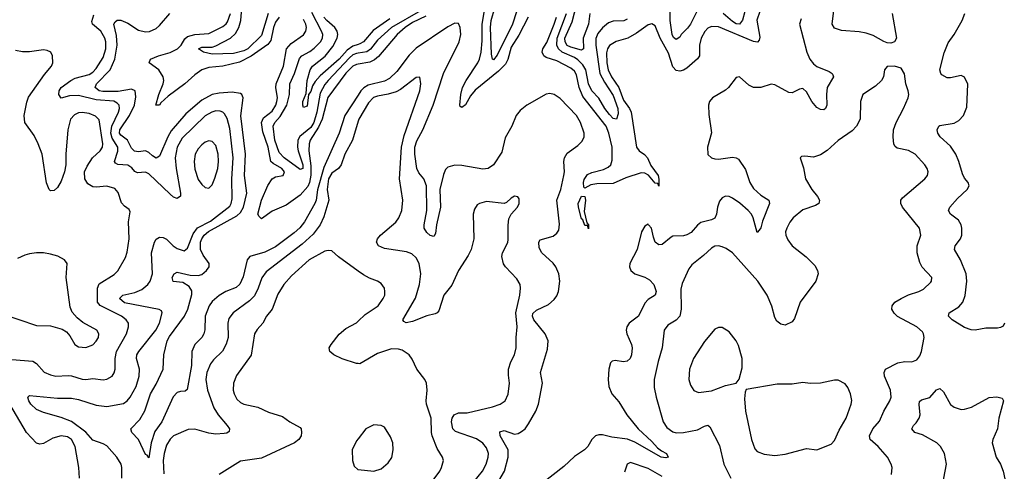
# Model space of a CAD drawing. Header units: inches. Extents: x 2057696 to 2160536, y 827480 to 1016834.
# Tile 136 of 256: x 2138075 to 2143676, y 882109 to 884675. Entities that reach past the tile are written whole.
import ezdxf

# ---------------------------------------------------------------- set-up
doc = ezdxf.new("R2010")
doc.units = ezdxf.units.IN
doc.header["$MEASUREMENT"] = 0
doc.layers.add('C1838', color=7, linetype='Continuous')
doc.layers.add('C1848', color=7, linetype='Continuous')

msp = doc.modelspace()

# ---------------------------------------------------------------- linework, layer by layer
at = {"layer": 'C1838', "color": 5}
for points, elevation in [([(2139488.5, 884710), (2139450, 884585), (2139372.3, 884510), (2139350, 884497.7), (2139290, 884483.5), (2139170, 884478.2), (2139120.7, 884490), (2139091.6, 884510), (2139110, 884518), (2139170, 884518.7), (2139190, 884525.5), (2139273.2, 884570), (2139303, 884597), (2139320.8, 884630), (2139333.1, 884670), (2139344.7, 884810)], 260), ([(2138655.9, 882070), (2138656.5, 882130), (2138651.3, 882150), (2138627.7, 882190), (2138570, 882253.8), (2138550, 882265.7), (2138490, 882285.2), (2138450.8, 882330.8), (2138370, 882391.4), (2138310, 882413.9), (2138210, 882442.4), (2138170, 882459.3), (2138138.4, 882490), (2138126.3, 882510), (2138121.7, 882530), (2138130, 882540.3), (2138290, 882524.4), (2138370, 882525.4), (2138410, 882517.5), (2138510, 882485.5), (2138570, 882477.1), (2138665.2, 882494.8), (2138685.8, 882510), (2138702.2, 882530), (2138736.7, 882590), (2138754.5, 882650), (2138755.9, 882690), (2138739.5, 882750), (2138741.3, 882770), (2138752.2, 882790), (2138849.9, 882910), (2138869.9, 882950), (2138885.1, 883010), (2138881.5, 883021.5), (2138868.7, 883028.7), (2138670, 883067), (2138641.7, 883090), (2138661.6, 883110), (2138730, 883124.7), (2138770, 883142), (2138804.1, 883170), (2138817.7, 883190), (2138829.9, 883230.1), (2138824.1, 883350), (2138841.6, 883410), (2138851.5, 883428.5), (2138870, 883438.6), (2138890, 883438.2), (2138910, 883427.2), (2138948.2, 883390), (2138970, 883375.2), (2139010, 883360.7), (2139030, 883376), (2139061.7, 883458.3), (2139087, 883493), (2139159.6, 883530), (2139270, 883615), (2139278.5, 883630), (2139283.7, 883656.3), (2139281.3, 883770), (2139288.1, 883890), (2139270, 884056.9), (2139254, 884114), (2139239.6, 884139.6), (2139230, 884149.8), (2139215.5, 884155.5), (2139190, 884156.5), (2139167.6, 884150), (2139130, 884129.1), (2138998.9, 884001.1), (2138970.1, 883950), (2138959.9, 883890), (2138964, 883830), (2138990.2, 883689.8), (2138988.7, 883671.3), (2138970, 883659.7), (2138950, 883667.2), (2138930, 883682.8), (2138810, 883799.3), (2138790, 883808.1), (2138745.5, 883805.5), (2138730, 883812.5), (2138712.8, 883832.8), (2138690, 883848.2), (2138632.8, 883852.8), (2138620, 883860), (2138613.6, 883870), (2138632.5, 883927.5), (2138632.1, 883950), (2138601, 884001), (2138592.3, 884030), (2138599.1, 884070), (2138637, 884150), (2138642, 884170), (2138639.6, 884190), (2138630, 884201), (2138610, 884211.1), (2138510, 884219.5), (2138410, 884244.6), (2138357.9, 884242.1), (2138309.8, 884229.8), (2138297.2, 884250), (2138299.5, 884270), (2138311.4, 884290), (2138364.9, 884330), (2138390, 884342.3), (2138470, 884363.1), (2138490, 884376.1), (2138510, 884398.1), (2138550, 884459.3), (2138564.7, 884510), (2138564.7, 884550), (2138559.7, 884570), (2138535.3, 884610), (2138488.9, 884648.9), (2138485.3, 884665.3), (2138496.7, 884703.3)], 340), ([(2140000, 884246.2), (2139924.6, 884130), (2139892.1, 884030), (2139804.7, 883835.3), (2139769, 883709), (2139760.8, 883650), (2139753.6, 883630), (2139694.1, 883525.9), (2139667.5, 883492.5), (2139636.5, 883463.5), (2139530, 883383.4), (2139470, 883354.6), (2139383.6, 883330), (2139369.1, 883310.9), (2139346.3, 883213.7), (2139326.9, 883173.1), (2139306.7, 883153.3), (2139248, 883130), (2139210, 883107.7), (2139170, 883073.2), (2139151.6, 883050), (2139129.4, 882990), (2139126.9, 882913.1), (2139122.1, 882890), (2139110.1, 882869.9), (2139071.2, 882828.8), (2139054.7, 882790), (2139052.4, 882710), (2139026.8, 882573.2), (2139016.5, 882563.5), (2138990, 882562.9), (2138970, 882556.8), (2138947, 882533), (2138882.6, 882390), (2138844.2, 882335.8), (2138822.8, 882270), (2138810, 882185.2), (2138800.2, 882200.2), (2138790, 882204.5), (2138751.3, 882290), (2138711.8, 882330), (2138707.6, 882350), (2138757.6, 882402.4), (2138787.1, 882452.9), (2138818.4, 882550), (2138850, 882603.6), (2138891.5, 882690), (2138894.5, 882770), (2138913.8, 882850), (2138926, 882874), (2139012.2, 882990), (2139031.2, 883030), (2139053.8, 883113.8), (2139054, 883134), (2139038.9, 883158.9), (2139002.2, 883182.2), (2138947.4, 883187.4), (2138942.3, 883210), (2138952.6, 883230), (2138970, 883239.8), (2139043.6, 883223.6), (2139090, 883220.7), (2139110, 883227.4), (2139137.5, 883250), (2139153.3, 883270), (2139152.6, 883290), (2139117.6, 883337.6), (2139102.4, 883370), (2139103.1, 883410), (2139110.9, 883430), (2139124.1, 883450), (2139147.8, 883472.2), (2139310, 883560.5), (2139330, 883578.7), (2139347.9, 883610), (2139367.4, 883690), (2139353.7, 883790), (2139359.2, 883910), (2139331.9, 884128.1), (2139346.3, 884230), (2139338.3, 884250), (2139330, 884255.5), (2139282.4, 884262.4), (2139210, 884257.7), (2139170.3, 884250), (2139110, 884218.1), (2139020.3, 884139.7), (2138936.8, 884043.2), (2138917.7, 884010), (2138870, 883899.8), (2138851.4, 883888.6), (2138830, 883900.6), (2138810, 883919.9), (2138790, 883929.2), (2138750, 883923.4), (2138727.9, 883927.9), (2138710, 883945.5), (2138688.1, 883990), (2138650, 884018.6), (2138643.2, 884030), (2138644.7, 884050), (2138699.9, 884130), (2138727.2, 884190), (2138735.8, 884235.8), (2138730.9, 884270.9), (2138710, 884279.6), (2138634, 884266), (2138547.3, 884267.3), (2138526.8, 884270), (2138503, 884290), (2138512.4, 884310), (2138589.7, 884390.3), (2138616.1, 884450), (2138629.9, 884530), (2138624.9, 884584.9), (2138610.6, 884649.4), (2138616.8, 884663.2), (2138630, 884672.6), (2138650, 884672.9), (2138690, 884654.8), (2138750, 884615.5), (2138790, 884605.4), (2138812.2, 884607.8), (2138850, 884624.2), (2138870, 884641.3), (2138928.6, 884710)], 320), ([(2139550, 884689.9), (2139530, 884660.3), (2139519.1, 884630), (2139503.6, 884556.4), (2139485.9, 884534.1), (2139391.8, 884468.2), (2139325.6, 884434.4), (2139230, 884409.9), (2139150, 884404), (2139110, 884389.9), (2139070, 884361), (2139013.2, 884310), (2138919.2, 884240.8), (2138877.4, 884202.6), (2138869.7, 884189.7), (2138849.9, 884189.9), (2138866.1, 884250), (2138889.9, 884310), (2138894.4, 884330), (2138891.6, 884350), (2138866.8, 884390), (2138810.8, 884430), (2138818.5, 884450), (2138864.6, 884470), (2138930, 884488.3), (2138971.4, 884508.6), (2138993.3, 884530), (2139014.5, 884565.5), (2139030, 884580.3), (2139070, 884590.4), (2139150, 884596.1), (2139230, 884636.6), (2139249.2, 884650.8), (2139257.3, 884662.7), (2139273.2, 884710)], 280), ([(2140000, 884484.2), (2139990, 884482.7), (2139970, 884474.8), (2139950, 884458.7), (2139829.4, 884330), (2139810, 884306.5), (2139783.3, 884256.7), (2139764.7, 884150), (2139747.6, 884090), (2139730, 884062.1), (2139668.7, 884011.3), (2139656.7, 883990), (2139654.6, 883950), (2139658.1, 883930), (2139685.8, 883850), (2139684.9, 883830), (2139670, 883823.6), (2139579, 883890), (2139550, 883919.9), (2139526.2, 883990), (2139516.4, 884070), (2139526.2, 884090), (2139555.6, 884124.4), (2139593.4, 884190), (2139609.2, 884249.2), (2139611.6, 884310), (2139637.4, 884370), (2139665.8, 884454.2), (2139680.2, 884470), (2139725.6, 884494.4), (2139750, 884513), (2139786.4, 884550), (2139797.1, 884570), (2139799.2, 884590), (2139790.8, 884610), (2139736.5, 884716.5)], 260), ([(2140000, 884533.9), (2139970, 884523.6), (2139938.1, 884501.9), (2139892, 884450), (2139784.2, 884355.8), (2139756.1, 884323.9), (2139741.1, 884298.9), (2139730, 884266.3), (2139716.9, 884250), (2139710, 884184.5), (2139690, 884176), (2139685.1, 884190), (2139686, 884210), (2139703.7, 884256.3), (2139709.9, 884330), (2139726.4, 884390), (2139739.6, 884410), (2139813, 884467), (2139856.9, 884523.1), (2139880.3, 884570), (2139884.4, 884590), (2139880.9, 884610), (2139867.1, 884630), (2139821.1, 884670), (2139805.6, 884690)], 240), ([(2140000, 884422.4), (2139990, 884420.6), (2139970, 884409.9), (2139930, 884371.8), (2139828, 884232), (2139796, 884110), (2139775.2, 884064.8), (2139727.8, 883990), (2139720.7, 883970), (2139718.6, 883930), (2139730, 883844.9), (2139731.4, 883791.4), (2139724.1, 883750), (2139713.7, 883726.3), (2139670, 883678), (2139590, 883621.9), (2139510, 883586.3), (2139450, 883544), (2139436, 883556), (2139430, 883570.8), (2139449.7, 883650), (2139486.7, 883733.3), (2139510, 883771.2), (2139530, 883782.3), (2139574.3, 883790), (2139580.6, 883810), (2139565.7, 883830), (2139517, 883857), (2139502.7, 883870), (2139487.5, 883950), (2139457, 884037), (2139450.8, 884090), (2139462.2, 884117.8), (2139510, 884155.6), (2139531.2, 884190), (2139538.2, 884210), (2139541, 884230), (2139531.1, 884290), (2139533.4, 884310), (2139575, 884410), (2139592.7, 884510), (2139619.6, 884540.4), (2139690, 884588.1), (2139703.2, 884610), (2139706.1, 884630), (2139702.9, 884650), (2139690, 884676.1)], 280), ([(2138030, 882743.5), (2138150, 882734.4), (2138170, 882721.1), (2138213.1, 882673.1), (2138250, 882656.9), (2138281, 882650), (2138350, 882653.7), (2138370, 882651.6), (2138430, 882631.8), (2138450, 882630.2), (2138490, 882636.5), (2138550, 882629.4), (2138570, 882632.1), (2138599.7, 882650), (2138611.7, 882668.3), (2138617.5, 882690), (2138617.4, 882750), (2138625.3, 882790), (2138681.8, 882890), (2138693.6, 882930), (2138692.9, 882950), (2138680.4, 882970), (2138653.3, 882990), (2138531.4, 883051.4), (2138516.9, 883070), (2138516.3, 883150), (2138526.1, 883173.9), (2138612.3, 883227.7), (2138632.9, 883247.1), (2138676.2, 883323.8), (2138686.1, 883353.9), (2138696.7, 883430), (2138693.6, 883526.4), (2138702.9, 883582.9), (2138696.4, 883596.4), (2138670, 883615.1), (2138653.5, 883633.5), (2138633.8, 883693.8), (2138615.8, 883715.8), (2138570, 883729), (2138510, 883723.2), (2138490, 883725.5), (2138462.8, 883742.8), (2138445.6, 883770), (2138443.1, 883810), (2138458, 883842), (2138489.3, 883890.7), (2138532.7, 883930), (2138545.6, 883950), (2138547.9, 883970), (2138526.2, 884106.2), (2138506.5, 884126.5), (2138470, 884141.5), (2138430, 884148.5), (2138410, 884146.2), (2138385.4, 884134.6), (2138363.9, 884110), (2138348.4, 884050), (2138336.9, 883910), (2138336.9, 883850), (2138328.7, 883810), (2138310, 883757.2), (2138290, 883721.2), (2138270, 883704), (2138250, 883702), (2138242, 883710), (2138227.6, 883747.6), (2138202.2, 883910), (2138179.8, 883970), (2138156.5, 884016.4), (2138104.2, 884090), (2138100.7, 884130), (2138114.6, 884205.4), (2138124.9, 884235.1), (2138216.1, 884363.9), (2138254.7, 884410), (2138263, 884430), (2138261.6, 884470), (2138251, 884491), (2138230, 884500.5), (2138210, 884503), (2138130, 884492.8), (2138090, 884492.2), (2138050, 884499.7)], 360), ([(2140000, 884097.6), (2139968.5, 883990), (2139924.5, 883910), (2139902.9, 883850), (2139887.7, 883830), (2139850, 883802.2), (2139830.4, 883770), (2139823.5, 883710), (2139833.5, 883650), (2139805.3, 883554.7), (2139784.7, 883510), (2139743.5, 883456.5), (2139680.9, 883399.1), (2139477.6, 883242.4), (2139451.9, 883208.1), (2139431.3, 883148.7), (2139410, 883106.8), (2139381.9, 883078.1), (2139288.8, 883010), (2139263.5, 882976.5), (2139258.8, 882950), (2139260.2, 882870), (2139249, 882831), (2139228.4, 882791.6), (2139177.3, 882742.7), (2139160, 882720), (2139139, 882670), (2139134.1, 882630), (2139143.5, 882570), (2139178.3, 882470), (2139203.5, 882430), (2139255.6, 882370), (2139267.6, 882350), (2139265.3, 882334.7), (2139253.5, 882326.5), (2139236.9, 882323.1), (2139190, 882319.6), (2139150, 882325.2), (2139071.2, 882348.8), (2139032.8, 882347.2), (2138950, 882310.6), (2138930, 882291.6), (2138910, 882258), (2138895.9, 882210), (2138890.9, 882170), (2138894.1, 882094.1)], 340), ([(2137970, 883005.3), (2138170, 882937.8), (2138250, 882934.6), (2138316.2, 882916.2), (2138341.1, 882901.1), (2138359.4, 882879.4), (2138388.7, 882830), (2138410, 882815.3), (2138450, 882812.6), (2138490, 882827.9), (2138510, 882847.6), (2138522, 882870), (2138524.4, 882890), (2138514.3, 882910), (2138434.2, 882954.2), (2138401, 882981), (2138373.7, 883013.7), (2138361, 883041), (2138338.3, 883210), (2138345.2, 883290), (2138329, 883310), (2138291.2, 883331.2), (2138250, 883342.4), (2138210, 883349.7), (2138170, 883349.7), (2138130, 883345.1), (2138103.4, 883336.6), (2138062.6, 883317.4)], 380), ([(2140000, 883246.2), (2139887.8, 883327.8), (2139850, 883360.7), (2139830, 883364), (2139810, 883359.2), (2139721.3, 883310), (2139620.9, 883219.1), (2139576.6, 883170), (2139543.9, 883116.1), (2139510.2, 883030), (2139478.9, 882990), (2139457.6, 882950), (2139425.2, 882914.8), (2139411.1, 882890), (2139392.1, 882767.9), (2139307.5, 882652.5), (2139290.2, 882610), (2139289.1, 882570), (2139294, 882550), (2139310, 882519.5), (2139330, 882500.3), (2139350, 882490.2), (2139430, 882473.6), (2139490, 882444.4), (2139570, 882420.9), (2139610.4, 882390), (2139670, 882358.4), (2139676.5, 882350), (2139678.3, 882330), (2139675.6, 882310), (2139663.1, 882290), (2139637.6, 882270), (2139450, 882184.1), (2139330, 882167.1), (2139208.7, 882091.3)], 360), ([(2140000, 882721.1), (2139990, 882721.7), (2139910, 882747.8), (2139862, 882770), (2139838, 882790), (2139835.8, 882810), (2139845.7, 882830), (2139891.4, 882888.6), (2139930, 882920.8), (2139990, 882952.9), (2140000, 882962.6)], 360), ([(2138415, 882070), (2138410.9, 882130), (2138390.4, 882250), (2138369, 882290), (2138345.7, 882305.7), (2138310, 882310.4), (2138263, 882297), (2138210, 882267.8), (2138190, 882263.2), (2138170, 882269), (2138112.6, 882330), (2138017.6, 882490)], 360), ([(2140000, 882294.2), (2139990, 882281.2), (2139966.7, 882230), (2139968.2, 882170), (2139978, 882138), (2139998.5, 882118.5), (2140000, 882118.4)], 380)]:
    msp.add_lwpolyline(points, dxfattribs=dict(at, elevation=elevation))
at = {"layer": 'C1838', "color": 5, "elevation": 360}
msp.add_lwpolyline([(2139150, 883986.6), (2139130, 883979.3), (2139110, 883964.8), (2139090, 883941.5), (2139073.7, 883910), (2139067.1, 883870), (2139070, 883824.9), (2139090, 883766.3), (2139110, 883738), (2139130, 883720.8), (2139150, 883717.4), (2139170, 883735.8), (2139185.6, 883774.4), (2139200.9, 883830), (2139205.9, 883870), (2139204.2, 883910), (2139190, 883960.5), (2139170, 883983.5)], close=True, dxfattribs=at)
at = {"layer": 'C1848', "color": 5}
for points, elevation in [([(2140943.9, 884856.1), (2140877.7, 884650), (2140790, 884473.6), (2140770, 884446.2), (2140764, 884450), (2140758.2, 884478.2), (2140752.8, 884630), (2140757.6, 884670), (2140777.2, 884742.8)], 260), ([(2141317.9, 884710), (2141310.7, 884650), (2141279.2, 884570), (2141282.6, 884510), (2141270, 884502), (2141210, 884517.9), (2141190, 884528.2), (2141178.1, 884550), (2141175.3, 884570), (2141216.6, 884663.4), (2141254.9, 884810)], 240), ([(2140967.5, 884690), (2140913.8, 884586.2), (2140870, 884518.5), (2140851.2, 884448.8), (2140838.1, 884421.9), (2140797.7, 884382.3), (2140666, 884274), (2140638.6, 884241.4), (2140610, 884192), (2140590, 884175.6), (2140580.8, 884180.8), (2140577.8, 884190), (2140583.9, 884250), (2140592.7, 884290), (2140613.6, 884330), (2140680.5, 884430), (2140690.2, 884450), (2140700.1, 884490), (2140705.3, 884554.7), (2140704.6, 884650), (2140723.5, 884750)], 280), ([(2142302.8, 884770), (2142267.7, 884672.3), (2142284.6, 884575.4), (2142281.5, 884558.5), (2142272.6, 884547.4), (2142250, 884551.5), (2142050, 884634.8), (2142010, 884636.7), (2141990, 884626.6), (2141972.2, 884607.8), (2141950.5, 884570), (2141942.1, 884530), (2141941.2, 884470), (2141930, 884452.3), (2141870, 884399), (2141850, 884387.8), (2141830, 884383.1), (2141810, 884386.7), (2141790, 884406.2), (2141765.4, 884485.4), (2141717.9, 884570), (2141690, 884640.5), (2141671.4, 884651.4), (2141650, 884645.8), (2141582.6, 884597.4), (2141534.7, 884570), (2141468.4, 884551.6), (2141430, 884527.4), (2141419.1, 884510), (2141413.7, 884486.3), (2141414.6, 884430), (2141422.2, 884390), (2141441.1, 884350), (2141482.6, 884290), (2141510, 884217.9), (2141544.2, 884170), (2141553.1, 884150), (2141583.7, 883950), (2141598, 883930), (2141628.6, 883908.6), (2141645.8, 883890), (2141665.9, 883845.9), (2141706.5, 883790), (2141711.3, 883768.7), (2141710.2, 883729.8), (2141704.8, 883744.8), (2141690, 883745.6), (2141652.1, 883792.1), (2141630, 883802.1), (2141610, 883803.9), (2141523.4, 883776.6), (2141450, 883744.8), (2141357.3, 883742.7), (2141324.1, 883735.9), (2141290, 883716.9), (2141284, 883724), (2141281.5, 883750), (2141286.4, 883766.4), (2141305.6, 883794.4), (2141330, 883806.8), (2141396.2, 883823.8), (2141422.7, 883837.3), (2141436.7, 883850), (2141444.2, 883875.8), (2141444.8, 883950), (2141425.6, 884030), (2141410, 884069.9), (2141278.3, 884238.3), (2141257.3, 884290), (2141241.8, 884361.8), (2141230, 884382.5), (2141210, 884399.5), (2141130, 884441.5), (2141070, 884460.4), (2141057, 884470), (2141045.9, 884490), (2141050.4, 884510), (2141073.8, 884546.2), (2141115.1, 884650), (2141129.2, 884690)], 280), ([(2141930, 884729.8), (2141891.6, 884650), (2141874, 884626), (2141838.4, 884590), (2141830, 884574.7), (2141810, 884562.9), (2141794.1, 884574.1), (2141786.8, 884590), (2141775.4, 884670), (2141772.8, 884790)], 260), ([(2142213.8, 884770), (2142187.3, 884672.7), (2142170.1, 884649.9), (2142150, 884651.8), (2142130, 884663.7), (2142075.9, 884710)], 260), ([(2140354.9, 884725.1), (2140189.4, 884630), (2140110, 884558.5), (2140070, 884508.1), (2140050, 884491.4), (2140000, 884484.2)], 260), ([(2140384.8, 884695.2), (2140310, 884658), (2140268.3, 884630), (2140222.6, 884590), (2140114.9, 884465.1), (2140093.7, 884446.3), (2140066.1, 884433.9), (2140000, 884422.4)], 280), ([(2141530, 884678.6), (2141511.2, 884668.8), (2141450, 884666.6), (2141423.5, 884656.5), (2141390, 884629.1), (2141364.3, 884595.7), (2141352.9, 884567.1), (2141351.9, 884530), (2141375.1, 884370), (2141400.7, 884320.7), (2141450, 884243.5), (2141477, 884170), (2141479.7, 884140.3), (2141470, 884109.8), (2141450, 884113.8), (2141430, 884135.4), (2141403.8, 884170), (2141369.9, 884229.9), (2141329.4, 884270), (2141310, 884309.7), (2141295.2, 884390), (2141277.6, 884417.6), (2141250, 884445.9), (2141230, 884459.2), (2141160.3, 884490), (2141140.3, 884510), (2141130.8, 884530), (2141133.1, 884570), (2141185.9, 884710)], 260), ([(2143038.7, 884710), (2143061.8, 884570), (2143051.2, 884548.8), (2143030, 884541.1), (2143010, 884542.8), (2142990, 884550.8), (2142930, 884585.1), (2142890, 884598.9), (2142850, 884606.8), (2142750, 884614), (2142710, 884625.8), (2142696.7, 884650), (2142706.6, 884726.6)], 320), ([(2143676.5, 882950), (2143670, 882934.5), (2143654.6, 882925.4), (2143637.8, 882922.2), (2143570, 882923.1), (2143510, 882911.6), (2143487.9, 882912.1), (2143450, 882926.6), (2143378.5, 882970), (2143357.7, 882990), (2143363, 883010), (2143416.7, 883043.3), (2143439.8, 883070), (2143452.4, 883107.6), (2143463.1, 883190), (2143459.8, 883230), (2143425.8, 883310), (2143391.7, 883370), (2143396.2, 883390), (2143425.8, 883430), (2143434.4, 883450), (2143434.8, 883490), (2143430, 883509.3), (2143415.6, 883535.6), (2143369.9, 883569.9), (2143359.3, 883590), (2143366.6, 883610), (2143410, 883659.3), (2143465.1, 883710), (2143475.1, 883730), (2143469.5, 883750), (2143450, 883774.5), (2143438.3, 883798.3), (2143417.9, 883870), (2143400.2, 883910), (2143370, 883955.6), (2143310.7, 884010), (2143298.2, 884030), (2143294.2, 884050), (2143303.5, 884070), (2143310, 884073.8), (2143390, 884086.9), (2143417.9, 884102.1), (2143443.8, 884130), (2143462, 884178), (2143468.7, 884308.7), (2143450, 884347.6), (2143430, 884357.2), (2143370, 884344), (2143350, 884345), (2143321.4, 884361.4), (2143314, 884370), (2143309, 884390), (2143333.9, 884486.1), (2143356.8, 884543.2), (2143390, 884590.3), (2143436.2, 884670), (2143450.5, 884709.5)], 320), ([(2140179.3, 884680.7), (2140085.7, 884614.3), (2140030, 884549.2), (2140010, 884537.4), (2140000, 884533.9)], 240), ([(2140773.3, 882010), (2140832.5, 882110), (2140852.8, 882190), (2140854, 882230), (2140807.4, 882310), (2140806.9, 882333.1), (2140830, 882340.2), (2140890, 882319.1), (2140910, 882323.5), (2140930, 882335.1), (2140950, 882351.1), (2140970, 882379.1), (2141011.3, 882450), (2141025.7, 882490), (2141048.4, 882610), (2141038.3, 882670), (2141076.9, 882803.1), (2141081.7, 882850), (2141064.7, 882890), (2140999.2, 882970), (2140992, 882990), (2140994.5, 883005.5), (2141014.7, 883025.3), (2141083, 883057), (2141115, 883085), (2141130, 883106.7), (2141139, 883130), (2141146.9, 883190), (2141141.3, 883230), (2141124.7, 883270), (2141110, 883290.7), (2141044.4, 883350), (2141030, 883378), (2141027.1, 883410), (2141036.4, 883423.6), (2141110, 883445.3), (2141130, 883461.7), (2141141.3, 883478.7), (2141146.4, 883513.6), (2141130.8, 883650), (2141152.5, 883710), (2141170.3, 883790), (2141173.4, 883810), (2141170.3, 883870), (2141174.4, 883890), (2141190, 883915.9), (2141250, 883959.8), (2141274.4, 883985.6), (2141285.4, 884010), (2141285, 884030), (2141265.7, 884090), (2141242.5, 884130), (2141150, 884226.6), (2141114.5, 884250), (2141090, 884255.2), (2141070, 884251.1), (2140960.2, 884190), (2140921.6, 884158.4), (2140899.3, 884130), (2140874.8, 884070), (2140836.5, 884003.5), (2140817.6, 883922.4), (2140770, 883849.7), (2140739.1, 883830), (2140710, 883825.5), (2140590, 883846.7), (2140550, 883849), (2140510, 883837.3), (2140496.4, 883823.6), (2140484.7, 883795.3), (2140465.4, 883710), (2140467.9, 883610), (2140446.2, 883510), (2140440.3, 883459.7), (2140430, 883443.6), (2140410, 883448.3), (2140390, 883465.1), (2140376.4, 883490), (2140375.3, 883510), (2140389.8, 883590), (2140388.8, 883730), (2140373.4, 883770), (2140344.7, 883804.7), (2140334.3, 883830), (2140322.6, 883910), (2140322.5, 883950), (2140333.7, 883986.3), (2140367.2, 884050), (2140427.3, 884190), (2140485.4, 884370), (2140574.7, 884550), (2140583.6, 884590), (2140580.8, 884630), (2140570, 884652.9), (2140550, 884654.9), (2140510, 884633.7), (2140330, 884513.7), (2140290, 884472.7), (2140219.5, 884380.5), (2140179.2, 884340.8), (2140150, 884325.6), (2140057, 884303), (2140032.4, 884287.6), (2140015.4, 884270), (2140000, 884246.2)], 320), ([(2142519.9, 884680.1), (2142510.8, 884650), (2142553.2, 884490), (2142569.6, 884450), (2142590, 884424.4), (2142610, 884408.5), (2142680.4, 884380.4), (2142697.4, 884370), (2142700.7, 884360.7), (2142704, 884350), (2142668.9, 884290), (2142664.2, 884250), (2142667.2, 884190), (2142659.5, 884170), (2142650, 884163.5), (2142630, 884163.7), (2142610, 884175.3), (2142581, 884210), (2142550, 884265.4), (2142530, 884283.9), (2142510, 884279.3), (2142470, 884258.6), (2142450, 884261), (2142370, 884305.3), (2142350, 884307.9), (2142290, 884289.8), (2142250, 884289.1), (2142223.4, 884303.4), (2142170, 884349.6), (2142150, 884347.3), (2142107.2, 884290), (2142090, 884274.4), (2142016.2, 884230), (2141999.7, 884210), (2141992.8, 884190), (2141995.6, 884135.6), (2142011.1, 884031.1), (2141988, 883950), (2141989, 883909), (2142010.2, 883890.2), (2142030, 883883.8), (2142050, 883882.2), (2142130, 883893.5), (2142150.8, 883890.8), (2142163.1, 883883.1), (2142203, 883823), (2142227.9, 883750), (2142250, 883715.5), (2142290, 883677.1), (2142337, 883650), (2142339.6, 883630), (2142299.7, 883530), (2142290, 883493.2), (2142280.7, 883479.3), (2142270, 883466), (2142247.5, 883550), (2142238.1, 883570), (2142219.5, 883590), (2142171.9, 883631.9), (2142130, 883661.3), (2142110, 883670.8), (2142090, 883672.2), (2142070, 883663.2), (2142055.4, 883644.6), (2142044.2, 883610), (2142039.5, 883570), (2142030, 883548), (2142010, 883537.5), (2141950, 883521.7), (2141930, 883506.9), (2141894.2, 883465.8), (2141870, 883451.8), (2141850, 883446.2), (2141790, 883444.1), (2141780.3, 883439.7), (2141730, 883398.2), (2141710, 883396.5), (2141690.6, 883410.6), (2141679.3, 883439.3), (2141669.7, 883489.7), (2141652.3, 883510), (2141650, 883512.3), (2141630, 883502.7), (2141612.4, 883470), (2141587.6, 883370), (2141544.9, 883290), (2141544, 883270), (2141551.8, 883250), (2141574.9, 883230), (2141630, 883212.7), (2141657.4, 883197.4), (2141681.4, 883170), (2141696.3, 883130), (2141690.1, 883109.9), (2141650, 883084.5), (2141630, 883064.8), (2141594.8, 882990), (2141542.4, 882950), (2141528.4, 882930), (2141525.4, 882910), (2141528.6, 882890), (2141554.5, 882830), (2141558.5, 882810), (2141555.3, 882770), (2141546.7, 882750), (2141530, 882735), (2141510, 882731.7), (2141461.8, 882738.2), (2141445.5, 882734.5), (2141435.1, 882724.9), (2141425.2, 882690), (2141422.4, 882630), (2141426, 882590), (2141442.8, 882550), (2141483.2, 882503.2), (2141529, 882429), (2141592.7, 882350), (2141670, 882278.7), (2141702.2, 882242.2), (2141724.8, 882224.8), (2141754.9, 882210), (2141763.8, 882190), (2141750, 882185.9), (2141723.5, 882190), (2141574.2, 882274.2), (2141531.4, 882291.4), (2141442.5, 882302.5), (2141390, 882315.7), (2141370, 882316.5), (2141350.1, 882309.9), (2141329.4, 882290.6), (2141306.7, 882250), (2141287.4, 882230), (2141230, 882193.5), (2141170, 882136.8), (2141032.2, 882027.8)], 320), ([(2143034, 882090), (2143037.6, 882130), (2143033, 882150), (2143010.9, 882190), (2142957.4, 882250), (2142913.3, 882290), (2142909.1, 882310), (2142928.9, 882350), (2142966.1, 882393.9), (2142989.9, 882450.1), (2143025.1, 882510), (2143031.9, 882530), (2143028.7, 882570), (2142994.8, 882650), (2142992.1, 882670), (2142999.7, 882690), (2143070, 882725.4), (2143110, 882732), (2143150, 882730.3), (2143177.6, 882742.4), (2143195.2, 882764.8), (2143205.4, 882790), (2143219.7, 882870), (2143216.9, 882890), (2143210, 882900.7), (2143178.9, 882930), (2143069.2, 882989.2), (2143050, 883006.6), (2143035.8, 883030), (2143038, 883050), (2143053.6, 883070), (2143089.1, 883090.9), (2143130, 883111.5), (2143190, 883130.3), (2143215.5, 883144.5), (2143257.1, 883182.9), (2143262, 883190), (2143262.9, 883210), (2143209.2, 883269.2), (2143195.8, 883295.8), (2143179.5, 883350), (2143179.4, 883390), (2143201, 883450), (2143192.6, 883490), (2143096.9, 883610), (2143087.8, 883630), (2143087.8, 883650), (2143096.4, 883663.6), (2143222.9, 883770), (2143238.4, 883790), (2143243.6, 883810), (2143237.6, 883830), (2143224.2, 883850), (2143168, 883910), (2143130, 883930.8), (2143065.8, 883945.8), (2143054.2, 883954.2), (2143048.3, 883968.3), (2143043.1, 884010), (2143046.4, 884050), (2143061.4, 884090), (2143103.1, 884170), (2143128.4, 884230), (2143132.2, 884250), (2143129.7, 884270), (2143115.1, 884310), (2143108.2, 884368.2), (2143090, 884399.5), (2143051, 884411), (2143010, 884409.2), (2142994, 884390), (2142988.5, 884350), (2142977.1, 884330), (2142942.7, 884297.3), (2142870.4, 884250), (2142856.9, 884210), (2142855.5, 884110), (2142834.2, 884070), (2142810, 884043.5), (2142730, 883988.5), (2142667.8, 883932.2), (2142630, 883906.9), (2142590, 883894), (2142541, 883899), (2142522, 883898), (2142514, 883890), (2142532.7, 883832.7), (2142544.9, 883770), (2142580.9, 883710), (2142612.9, 883670), (2142623.7, 883650), (2142622, 883638), (2142620.4, 883630), (2142601.6, 883618.4), (2142530, 883593.8), (2142475.6, 883550), (2142455.6, 883524.4), (2142438.4, 883490), (2142432, 883470), (2142432.9, 883450), (2142443.6, 883423.6), (2142470, 883390.4), (2142548.3, 883328.3), (2142597.4, 883277.4), (2142613.7, 883250), (2142617, 883230), (2142603.1, 883190), (2142515.3, 883070), (2142482.3, 882977.7), (2142470, 882958), (2142430, 882939.5), (2142405.4, 882945.4), (2142381.3, 882961.3), (2142370, 882982), (2142353, 883047), (2142327.8, 883110), (2142273.1, 883190), (2142130, 883349.7), (2142094.5, 883374.5), (2142070, 883384.4), (2142050, 883389.7), (2142030, 883388.4), (2142010, 883377.7), (2141965.3, 883334.7), (2141897.8, 883282.2), (2141880.6, 883259.4), (2141843.1, 883176.9), (2141836.1, 883143.9), (2141838.1, 883030), (2141830.8, 882990), (2141810, 882967), (2141761, 882939), (2141741.7, 882910), (2141730.2, 882810), (2141706.9, 882733.1), (2141684.5, 882630), (2141684.5, 882584.5), (2141696.1, 882530), (2141735.2, 882390), (2141756.9, 882356.9), (2141790, 882332.8), (2141810, 882327.8), (2141850, 882329.5), (2141930, 882345), (2141970, 882365.5), (2141990, 882370.3), (2142001.1, 882361.1), (2142056.5, 882256.5), (2142081.1, 882150), (2142120.3, 882070)], 340), ([(2140657.5, 882050), (2140708.1, 882110), (2140728.4, 882150), (2140739.9, 882190), (2140740.9, 882210), (2140730, 882241.7), (2140710, 882268.8), (2140673.7, 882293.7), (2140554.7, 882334.7), (2140539.1, 882350), (2140530.5, 882390), (2140534.2, 882410), (2140545.7, 882430), (2140570, 882441.7), (2140619.3, 882440.7), (2140764.9, 882475.1), (2140807, 882490), (2140835.8, 882510), (2140852.7, 882547.3), (2140861.4, 882610), (2140854.7, 882654.7), (2140855.5, 882690), (2140868.9, 882730), (2140888.8, 882770), (2140899.4, 882810), (2140898.2, 882870), (2140904.3, 882930), (2140896.4, 883010), (2140920.3, 883110), (2140924.5, 883150), (2140920.8, 883170), (2140902.9, 883202.9), (2140837.7, 883270), (2140826.8, 883286.8), (2140817.8, 883330), (2140820.9, 883350), (2140850.6, 883409.4), (2140854.2, 883425.8), (2140852.7, 883507.3), (2140857.2, 883542.8), (2140869.7, 883570.3), (2140907, 883610), (2140915.1, 883630), (2140916.2, 883656.2), (2140909.2, 883669.2), (2140890, 883671.8), (2140870, 883660.9), (2140843.9, 883636.1), (2140830, 883631.3), (2140730, 883641.5), (2140690, 883631.2), (2140677.5, 883622.5), (2140661.2, 883598.8), (2140654.7, 883570), (2140657.3, 883430), (2140642.2, 883370), (2140625.5, 883334.5), (2140570.1, 883249.9), (2140533.3, 883166.7), (2140487.2, 883110), (2140458.5, 883021.5), (2140450, 883009.6), (2140437.2, 883002.8), (2140390, 882991.6), (2140310, 882960.2), (2140273.4, 882953.4), (2140260.1, 882960.1), (2140254, 882970), (2140326.7, 883093.3), (2140349.9, 883170), (2140356.4, 883230), (2140346.9, 883290), (2140330, 883321.7), (2140305.3, 883345.3), (2140275.4, 883355.4), (2140150, 883374.8), (2140116.3, 883390), (2140104.7, 883410), (2140111, 883430), (2140127.4, 883450), (2140214.6, 883525.4), (2140232.2, 883550), (2140248.3, 883590), (2140254.8, 883650), (2140235.9, 883770), (2140246, 883950), (2140262.3, 884017.7), (2140350, 884270.7), (2140356.8, 884310), (2140350, 884349.2), (2140330, 884346), (2140241.3, 884278.7), (2140215.8, 884264.2), (2140170, 884251.1), (2140110, 884241.3), (2140087.9, 884232.1), (2140058.1, 884201.9), (2140003.6, 884110), (2140000, 884097.6)], 340), ([(2140000, 882962.6), (2140039.2, 883000.8), (2140113.5, 883050), (2140143.1, 883090), (2140151, 883110), (2140152.6, 883130), (2140149.7, 883150), (2140130, 883176.3), (2140110, 883189.7), (2140065.4, 883205.4), (2140030, 883224.4), (2140000, 883246.2)], 360), ([(2140415.9, 882044.1), (2140464.2, 882110), (2140474.7, 882130), (2140484.7, 882170), (2140479.7, 882190), (2140450, 882238.4), (2140421.1, 882310), (2140416.8, 882330), (2140415.4, 882410), (2140388.6, 882490), (2140386, 882510), (2140392.8, 882570), (2140388.2, 882610), (2140378.7, 882630), (2140334.7, 882690), (2140306.8, 882746.8), (2140289.8, 882769.8), (2140250, 882796.4), (2140230, 882802.2), (2140190, 882804.7), (2140110, 882779.2), (2140010, 882720.5), (2140000, 882721.1)], 360), ([(2143324.1, 882030), (2143346.5, 882150), (2143336.1, 882210), (2143313.1, 882250), (2143291.3, 882270), (2143210, 882316.5), (2143167.3, 882330), (2143149.7, 882350), (2143158.9, 882370), (2143175.3, 882384.7), (2143192.4, 882410), (2143196.8, 882430), (2143190.7, 882489.3), (2143193.9, 882506.1), (2143204.5, 882515.5), (2143251.6, 882528.4), (2143290, 882571.7), (2143310, 882580.3), (2143330, 882560.3), (2143370, 882488), (2143390, 882472.7), (2143430, 882460.8), (2143450, 882461.9), (2143490, 882474.2), (2143590, 882528.8), (2143632.5, 882532.5), (2143663.9, 882523.9), (2143671.3, 882510), (2143644.3, 882410), (2143636.6, 882350), (2143610.2, 882290), (2143607.3, 882270), (2143629.4, 882190), (2143654.3, 882150), (2143670.1, 882110.1), (2143690, 882012.7)], 320), ([(2140000, 882118.4), (2140090, 882110.3), (2140130, 882123.8), (2140170, 882157.1), (2140192.1, 882187.9), (2140199.7, 882230), (2140197.4, 882270), (2140184.6, 882304.6), (2140150, 882359), (2140130, 882369.4), (2140090, 882372.3), (2140042.8, 882350), (2140000, 882294.2)], 380), ([(2141730, 882080.3), (2141650, 882125.8), (2141550, 882158.9), (2141530.3, 882149.7), (2141515.1, 882104.9)], 340)]:
    msp.add_lwpolyline(points, dxfattribs=dict(at, elevation=elevation))
for points, elevation in [([(2141310, 883487), (2141304.7, 883504.7), (2141290, 883506), (2141278.3, 883538.3), (2141270, 883544), (2141253.1, 883610), (2141251.6, 883630), (2141270, 883672.2), (2141290, 883670.7), (2141293.4, 883650), (2141285.3, 883585.3), (2141300.5, 883520.5), (2141311.1, 883508.9)], 280), ([(2142070, 882926.6), (2142050, 882926.6), (2142030, 882916), (2141970, 882847.3), (2141907.4, 882750), (2141884.2, 882690), (2141880.8, 882630), (2141890, 882599.1), (2141910, 882568.4), (2141936, 882556), (2142010, 882566.4), (2142090, 882595.6), (2142149.6, 882610.4), (2142167.9, 882632.1), (2142183.7, 882696.3), (2142184.2, 882750), (2142163.6, 882823.6), (2142149.8, 882849.8), (2142110, 882902)], 360), ([(2142730, 882627.3), (2142710, 882627.3), (2142630, 882609.6), (2142572.1, 882607.9), (2142530, 882613.3), (2142470, 882604.2), (2142383.8, 882603.8), (2142207.1, 882572.9), (2142201.4, 882558.6), (2142198.8, 882521.2), (2142204.4, 882450), (2142236.9, 882290), (2142257.5, 882237.5), (2142270, 882221.3), (2142310, 882206.3), (2142370, 882198.6), (2142430, 882205.4), (2142550, 882237.6), (2142610, 882230.5), (2142690, 882262.4), (2142710, 882283.8), (2142737, 882343), (2142776.4, 882410), (2142804.7, 882490), (2142807.9, 882512.1), (2142801.7, 882550), (2142785.7, 882585.7), (2142770, 882605.6)], 360)]:
    msp.add_lwpolyline(points, close=True, dxfattribs=dict(at, elevation=elevation))

doc.saveas('drawing.dxf')
